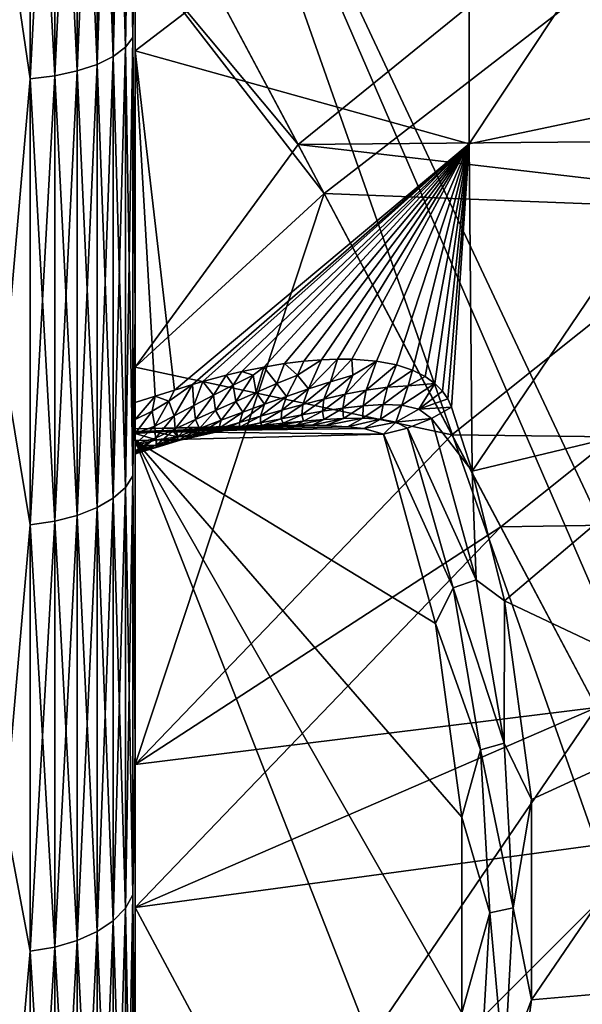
# Model space of a CAD drawing. Header units: metres. Extents: x -150 to 146, y -127 to 82.
# Tile 183 of 256: x 127.56 to 129.71, y -12.78 to -9.01. Entities that reach past the tile are written whole.
import ezdxf

# ---------------------------------------------------------------- set-up
doc = ezdxf.new("R2010")
doc.units = ezdxf.units.M
doc.layers.add('solid_ELLA_AP_WANNE_SW0001', color=7, linetype='CONTINUOUS')

msp = doc.modelspace()

# ---------------------------------------------------------------- linework, layer by layer
at = {"layer": 'solid_ELLA_AP_WANNE_SW0001'}
for points in [[(128, -18.426682, -0.155445), (128, 18.356609, -1.612971), (128, 18.427319, -0.027285)], [(128, -18.368885, 1.466583), (128, 18.427319, -0.027285), (128, 18.361303, 1.558635)], [(128, -18.426682, -0.155445), (128, 18.427319, -0.027285), (128, -18.368885, 1.466583)], [(128, -18.168575, 3.077276), (128, 18.361303, 1.558635), (128, 18.159048, 3.133009)], [(128, -18.368885, 1.466583), (128, 18.361303, 1.558635), (128, -18.168575, 3.077276)], [(128, -18.341524, -1.776308), (128, 18.149698, -3.18673), (128, 18.356609, -1.612971)], [(128, -18.341524, -1.776308), (128, 18.356609, -1.612971), (128, -18.426682, -0.155445)], [(128, 18.159048, 3.133009), (128, 16.303215, 3.841313), (128, -16.293142, 3.784004)], [(128, -18.168575, 3.077276), (128, 18.159048, 3.133009), (128, -16.293142, 3.784004)], [(128, -18.114079, -3.383336), (128, 17.808119, -4.736844), (128, 18.149698, -3.18673)], [(128, -18.114079, -3.383336), (128, 18.149698, -3.18673), (128, -18.341524, -1.776308)], [(128, -17.746094, -4.964163), (128, 17.334421, -6.25177), (128, 17.808119, -4.736844)], [(128, -17.746094, -4.964163), (128, 17.808119, -4.736844), (128, -18.114079, -3.383336)], [(128, -17.24045, -6.506434), (128, 16.7321, -7.720339), (128, 17.334421, -6.25177)], [(128, -17.24045, -6.506434), (128, 17.334421, -6.25177), (128, -17.746094, -4.964163)], [(128, -17.112881, 6.818991), (128, 17.115381, 6.802192), (128, 17.097023, 6.874492)], [(128, -17.117432, 6.758297), (128, 17.109432, 6.693995), (128, 17.115381, 6.802192)], [(128, -17.112881, 6.818991), (128, -17.117432, 6.758297), (128, 17.115381, 6.802192)], [(128, -17.117432, 6.758297), (128, -17.109432, 6.693995), (128, 17.109432, 6.693995)], [(128, -17.095388, 6.646951), (128, 17.087948, 6.628591), (128, 17.109432, 6.693995)], [(128, -17.109432, 6.693995), (128, -17.095388, 6.646951), (128, 17.109432, 6.693995)], [(128, 16.541113, 8.121476), (128, -17.097023, 6.874492), (128, 17.097023, 6.874492)], [(128, -17.112881, 6.818991), (128, 17.097023, 6.874492), (128, -17.097023, 6.874492)], [(128, -17.057961, 6.573009), (128, 17.052835, 6.565322), (128, 17.087948, 6.628591)], [(128, -17.095388, 6.646951), (128, -17.057961, 6.573009), (128, 17.087948, 6.628591)], [(128, 17.052835, 6.565322), (128, -17.005098, 6.507828), (128, 17.005098, 6.507828)], [(128, -17.057961, 6.573009), (128, -17.005098, 6.507828), (128, 17.052835, 6.565322)], [(128, 17.005098, 6.507828), (128, -17.005098, 6.507828), (128, -15.909106, 5.411835)], [(128, 17.005098, 6.507828), (128, -15.909106, 5.411835), (128, 15.909106, 5.411835)], [(128, -14.520978, -8.348638), (128, 16.005623, -9.131639), (128, 16.7321, -7.720339)], [(128, -16.601042, -7.998263), (128, 16.7321, -7.720339), (128, -17.24045, -6.506434)], [(128, -14.520978, -8.348638), (128, 16.7321, -7.720339), (128, -16.601042, -7.998263)], [(128, 16.541113, 8.121476), (128, -16.541111, 8.121481), (128, -17.097023, 6.874492)], [(128, 15.894404, 9.323878), (128, -16.541111, 8.121481), (128, 16.541113, 8.121476)], [(128, 16.303215, 3.841313), (128, 16.240732, 3.880128), (128, -16.254425, 3.822368)], [(128, -16.254425, 3.822368), (128, -16.293142, 3.784004), (128, 16.303215, 3.841313)], [(128, -16.071247, 4.531206), (128, 16.240732, 3.880128), (128, 16.063168, 4.559762)], [(128, -16.254425, 3.822368), (128, 16.240732, 3.880128), (128, -16.071247, 4.531206)], [(128, -16.071247, 4.531206), (128, 16.063168, 4.559762), (128, 15.857161, 5.231374)], [(128, -14.520978, -8.348638), (128, -7.143502, -14.662984), (128, 16.005623, -9.131639)], [(128, -15.876963, 5.370652), (128, 15.909106, 5.411835), (128, -15.909106, 5.411835)], [(128, -15.876963, 5.370652), (128, 15.849983, 5.276308), (128, 15.909106, 5.411835)], [(128, 15.894404, 9.323878), (128, -15.894399, 9.323888), (128, -16.541111, 8.121481)], [(128, 15.160495, 10.475025), (128, -15.894399, 9.323888), (128, 15.894404, 9.323878)], [(128, -16.071247, 4.531206), (128, 15.857161, 5.231374), (128, -15.857161, 5.231374)], [(128, 15.849983, 5.276308), (128, -15.857161, 5.231374), (128, 15.857161, 5.231374)], [(128, -15.849983, 5.276308), (128, -15.857161, 5.231374), (128, 15.849983, 5.276308)], [(128, -15.876963, 5.370652), (128, -15.856718, 5.32414), (128, 15.849983, 5.276308)], [(128, -15.856718, 5.32414), (128, -15.849983, 5.276308), (128, 15.849983, 5.276308)], [(128, 15.160495, 10.475025), (128, -15.160481, 10.475043), (128, -15.894399, 9.323888)], [(128, 15.106536, 10.539329), (128, -15.160481, 10.475043), (128, 15.160495, 10.475025)], [(128, -15.098731, 10.546811), (128, -15.160481, 10.475043), (128, 15.106536, 10.539329)], [(128, -15.098731, 10.546811), (128, 15.106536, 10.539329), (128, 14.399401, 10.575871)], [(128, -14.399401, 10.575871), (128, 14.399401, 10.575871), (128, 14.33679, 10.585168)], [(128, -15.098731, 10.546811), (128, 14.399401, 10.575871), (128, -14.399401, 10.575871)], [(128, -14.33679, 10.585168), (128, 14.33679, 10.585168), (128, 14.283573, 10.619483)], [(128, -14.399401, 10.575871), (128, 14.33679, 10.585168), (128, -14.33679, 10.585168)], [(128, 14.283573, 10.619483), (128, 10.619483, 14.283573), (128, -14.283573, 10.619483)], [(128, -14.33679, 10.585168), (128, 14.283573, 10.619483), (128, -14.283573, 10.619483)], [(128, 10.672155, 14.779549), (128, -10.672153, 14.779626), (128, -10.671309, 14.729607)], [(128, 10.671327, 14.729876), (128, 10.672155, 14.779549), (128, -10.671309, 14.729607)], [(128, 10.672155, 14.779549), (128, 10.668411, 14.830606), (128, -10.672153, 14.779626)], [(128, 10.665657, 14.676006), (128, 10.671327, 14.729876), (128, -10.671309, 14.729607)], [(128, 10.668411, 14.830606), (128, -10.668432, 14.83043), (128, -10.672153, 14.779626)], [(128, 10.668411, 14.830606), (128, 10.660893, 14.876017), (128, -10.668432, 14.83043)], [(128, 10.665657, 14.676006), (128, -10.671309, 14.729607), (128, -10.665639, 14.675887)], [(128, 10.657502, 14.632378), (128, 10.665657, 14.676006), (128, -10.665639, 14.675887)], [(128, 10.660893, 14.876017), (128, -10.66088, 14.876079), (128, -10.668432, 14.83043)], [(128, 10.660893, 14.876017), (128, 10.646507, 14.929356), (128, -10.66088, 14.876079)], [(128, 10.657502, 14.632378), (128, -10.665639, 14.675887), (128, -10.657416, 14.631997)], [(128, 10.630192, 14.54152), (128, 10.657502, 14.632378), (128, -10.657416, 14.631997)], [(128, 10.646507, 14.929356), (128, -10.633903, 14.96318), (128, -10.66088, 14.876079)], [(128, 10.646507, 14.929356), (128, 10.605257, 15.02055), (128, -10.633903, 14.96318)], [(128, 10.630192, 14.54152), (128, -10.639505, 14.567634), (128, -10.593249, 14.460296)], [(128, 10.630192, 14.54152), (128, -10.593249, 14.460296), (128, 10.593244, 14.460286)], [(128, 10.630192, 14.54152), (128, -10.657416, 14.631997), (128, -10.639505, 14.567634)], [(128, 10.619483, 14.283573), (128, -10.619483, 14.283573), (128, -14.283573, 10.619483)], [(128, 10.585168, 14.33679), (128, -10.619483, 14.283573), (128, 10.619483, 14.283573)], [(128, 10.605257, 15.02055), (128, -10.592922, 15.040284), (128, -10.633903, 14.96318)], [(128, 10.605257, 15.02055), (128, 10.546841, 15.098701), (128, -10.592922, 15.040284)], [(128, 10.593244, 14.460286), (128, -10.593249, 14.460296), (128, -10.575872, 14.399408)], [(128, 10.593244, 14.460286), (128, -10.575872, 14.399408), (128, 10.575871, 14.399402)], [(128, 10.585168, 14.33679), (128, -10.585167, 14.336794), (128, -10.619483, 14.283573)], [(128, 10.575871, 14.399402), (128, -10.585167, 14.336794), (128, 10.585168, 14.33679)], [(128, 10.575871, 14.399402), (128, -10.575872, 14.399408), (128, -10.585167, 14.336794)], [(128, 10.546841, 15.098701), (128, 10.475092, 15.160449), (128, -10.539328, 15.106537)], [(128, 10.546841, 15.098701), (128, -10.539328, 15.106537), (128, -10.592922, 15.040284)], [(128, -10.475027, 15.160493), (128, 10.475092, 15.160449), (128, 9.128259, 16.007551)], [(128, -10.539328, 15.106537), (128, 10.475092, 15.160449), (128, -10.475027, 15.160493)], [(128, -9.128201, 16.007584), (128, 9.128259, 16.007551), (128, 7.71327, 16.735359)], [(128, -10.475027, 15.160493), (128, 9.128259, 16.007551), (128, -9.128201, 16.007584)], [(128, -9.128201, 16.007584), (128, 7.71327, 16.735359), (128, -7.71321, 16.735386)], [(128, -1.802194, 20.599003), (128, -8.389526, 20.877399), (128, -10.129958, 20.090643)], [(128, -3.590626, 20.36355), (128, -1.802194, 20.599003), (128, -10.129958, 20.090643)], [(128, -4.305435, 20.224491), (128, -3.590626, 20.36355), (128, -10.129958, 20.090643)], [(128, -5.351786, 19.97311), (128, -4.305435, 20.224491), (128, -10.129958, 20.090643)], [(128, -4.305438, -20.224489), (128, -10.131094, -20.090071), (128, -8.390679, -20.876936)], [(128, -4.305438, -20.224489), (128, -5.351786, -19.97311), (128, -10.131094, -20.090071)], [(128, -5.351786, -19.97311), (128, -7.072194, -19.430668), (128, -10.131094, -20.090071)], [(128, -5.351786, 19.97311), (128, -10.129958, 20.090643), (128, -11.796447, 19.159693)], [(128, -7.072194, 19.430668), (128, -5.351786, 19.97311), (128, -11.796447, 19.159693)], [(128, -7.072194, -19.430668), (128, -11.798456, -19.158457), (128, -10.131094, -20.090071)], [(128, -7.072194, -19.430668), (128, -8.316449, -18.931547), (128, -11.798456, -19.158457)], [(128, -8.316445, 18.931547), (128, -7.072194, 19.430668), (128, -11.796447, 19.159693)], [(128, -7.143502, -14.662984), (131.049667, -13.632808, -9.108818), (131.156113, -7.143502, -14.662984)], [(128, -7.143502, -14.662984), (130.925858, -13.898987, -8.880997), (131.049667, -13.632808, -9.108818)], [(128, -7.143502, -14.662984), (130.595139, -14.520978, -8.348638), (130.925858, -13.898987, -8.880997)], [(128, -14.520978, -8.348638), (130.595139, -14.520978, -8.348638), (128, -7.143502, -14.662984)], [(127.962128, -7.367719, -21.461433), (127.990509, -7.337224, -21.372601), (127.990509, -9.077099, -20.693701)], [(127.962128, -9.114826, 20.779711), (127.990509, -9.077099, 20.693701), (127.990509, -7.337224, 21.372601)], [(127.962128, -7.367719, 21.461433), (127.962128, -9.114826, 20.779711), (127.990509, -7.337224, 21.372601)], [(127.990509, -9.077099, -20.693701), (127.990509, -7.337224, -21.372601), (128, -8.390679, -20.876936)], [(127.990509, -7.337224, 21.372601), (127.990509, -9.077099, 20.693701), (128, -8.389526, 20.877399)], [(127.915955, -7.395829, -21.543312), (127.962128, -7.367719, -21.461433), (127.962128, -9.114826, -20.779711)], [(127.915955, -9.149601, 20.85899), (127.962128, -9.114826, 20.779711), (127.962128, -7.367719, 21.461433)], [(127.915955, -7.395829, 21.543312), (127.915955, -9.149601, 20.85899), (127.962128, -7.367719, 21.461433)], [(127.962128, -9.114826, -20.779711), (127.962128, -7.367719, -21.461433), (127.990509, -9.077099, -20.693701)], [(127.777946, -7.440691, -21.673994), (127.85376, -7.420469, -21.615088), (127.85376, -9.180084, -20.928484)], [(127.777946, -9.205102, 20.985519), (127.85376, -9.180084, 20.928484), (127.85376, -7.420469, 21.615088)], [(127.777946, -7.440691, 21.673994), (127.777946, -9.205102, 20.985519), (127.85376, -7.420469, 21.615088)], [(127.85376, -7.420469, -21.615088), (127.915955, -7.395829, -21.543312), (127.915955, -9.149601, -20.85899)], [(127.85376, -9.180084, 20.928484), (127.915955, -9.149601, 20.85899), (127.915955, -7.395829, 21.543312)], [(127.85376, -7.420469, 21.615088), (127.85376, -9.180084, 20.928484), (127.915955, -7.395829, 21.543312)], [(127.85376, -9.180084, -20.928484), (127.85376, -7.420469, -21.615088), (127.915955, -9.149601, -20.85899)], [(127.915955, -9.149601, -20.85899), (127.915955, -7.395829, -21.543312), (127.962128, -9.114826, -20.779711)], [(127.597542, -7.464968, -21.744709), (127.691429, -7.455718, -21.717764), (127.691429, -9.223691, -21.027897)], [(127.597542, -9.235135, 21.053988), (127.691429, -9.223691, 21.027897), (127.691429, -7.455718, 21.717764)], [(127.597542, -7.464968, 21.744709), (127.597542, -9.235135, 21.053988), (127.691429, -7.455718, 21.717764)], [(127.691429, -7.455718, -21.717764), (127.777946, -7.440691, -21.673994), (127.777946, -9.205102, -20.985519)], [(127.691429, -9.223691, 21.027897), (127.777946, -9.205102, 20.985519), (127.777946, -7.440691, 21.673994)], [(127.691429, -7.455718, 21.717764), (127.691429, -9.223691, 21.027897), (127.777946, -7.440691, 21.673994)], [(127.691429, -9.223691, -21.027897), (127.691429, -7.455718, -21.717764), (127.777946, -9.205102, -20.985519)], [(127.777946, -9.205102, -20.985519), (127.777946, -7.440691, -21.673994), (127.85376, -9.180084, -20.928484)], [(127.597542, -7.464968, 21.744709), (127.5, -8.575699, 21.341448), (127.597542, -9.235135, 21.053988)], [(127.5, -8.575699, -21.341448), (127.597542, -7.464968, -21.744709), (127.597542, -9.235135, -21.053988)], [(127.597542, -9.235135, -21.053988), (127.597542, -7.464968, -21.744709), (127.691429, -9.223691, -21.027897)], [(128, -9.128201, 16.007584), (128, -7.71321, 16.735386), (129.27887, -8.15037, 15.676185)], [(129.27887, -9.484245, 14.907059), (130.281006, -7.974272, 14.994302), (130.281006, -9.273477, 14.227464)], [(129.27887, -9.484245, 14.907059), (129.27887, -8.15037, 15.676185), (130.281006, -7.974272, 14.994302)], [(128, -9.128201, 16.007584), (129.27887, -8.15037, 15.676185), (129.27887, -9.484245, 14.907059)], [(128.623932, -9.486684, -18.017012), (128, -8.316449, -18.931547), (130.110275, -8.281115, -17.66436)], [(128.623932, -9.486684, -18.017012), (130.110275, -8.281115, -17.66436), (130.754517, -9.468196, -16.575706)], [(128, -8.316445, 18.931547), (128, -11.796447, 19.159693), (128, -13.377687, 18.091087)], [(128, -8.738755, 18.740356), (128, -8.316445, 18.931547), (128, -13.377687, 18.091087)], [(128.723541, -9.674665, 17.856928), (128, -8.316445, 18.931547), (128, -8.738755, 18.740356)], [(128.723541, -9.674665, 17.856928), (130.230682, -8.508309, 17.471901), (128, -8.316445, 18.931547)], [(128, -8.316449, -18.931547), (128, -8.738755, -18.740356), (128, -11.798456, -19.158457)], [(128.623932, -9.486684, -18.017012), (128, -8.738755, -18.740356), (128, -8.316449, -18.931547)], [(127.990509, -9.077099, 20.693701), (128, -10.129958, 20.090643), (128, -8.389526, 20.877399)], [(127.990509, -9.077099, -20.693701), (128, -8.390679, -20.876936), (128, -10.131094, -20.090071)], [(128.723541, -9.674665, 17.856928), (130.893036, -9.758211, 16.30032), (130.230682, -8.508309, 17.471901)], [(127.597542, -9.235135, 21.053988), (127.5, -8.575699, 21.341448), (127.5, -10.354686, 20.537294)], [(127.5, -10.354686, -20.537294), (127.5, -8.575699, -21.341448), (127.597542, -9.235135, -21.053988)], [(128, -8.738755, -18.740356), (128, -13.38083, -18.088762), (128, -11.798456, -19.158457)], [(128, -8.738755, -18.740356), (128, -10.338855, -17.907396), (128, -13.38083, -18.088762)], [(128, -10.338855, 17.907396), (128, -8.738755, 18.740356), (128, -13.377687, 18.091087)], [(128.623932, -9.486684, -18.017012), (128, -10.338855, -17.907396), (128, -8.738755, -18.740356)], [(128.723541, -9.674665, 17.856928), (128, -8.738755, 18.740356), (128, -10.338855, 17.907396)], [(127.962128, -9.114826, -20.779711), (127.990509, -9.077099, -20.693701), (127.990509, -10.754968, -19.87344)], [(127.962128, -10.799669, 19.956041), (127.990509, -10.754968, 19.87344), (127.990509, -9.077099, 20.693701)], [(127.962128, -9.114826, 20.779711), (127.962128, -10.799669, 19.956041), (127.990509, -9.077099, 20.693701)], [(127.990509, -10.754968, -19.87344), (127.990509, -9.077099, -20.693701), (128, -10.131094, -20.090071)], [(127.990509, -9.077099, 20.693701), (127.990509, -10.754968, 19.87344), (128, -10.129958, 20.090643)], [(127.915955, -9.149601, -20.85899), (127.962128, -9.114826, -20.779711), (127.962128, -10.799669, -19.956041)], [(127.915955, -10.840872, 20.032177), (127.962128, -10.799669, 19.956041), (127.962128, -9.114826, 20.779711)], [(127.915955, -9.149601, 20.85899), (127.915955, -10.840872, 20.032177), (127.962128, -9.114826, 20.779711)], [(127.962128, -10.799669, -19.956041), (127.962128, -9.114826, -20.779711), (127.990509, -10.754968, -19.87344)], [(127.85376, -9.180084, -20.928484), (127.915955, -9.149601, -20.85899), (127.915955, -10.840872, -20.032177)], [(127.85376, -10.87699, 20.098917), (127.915955, -10.840872, 20.032177), (127.915955, -9.149601, 20.85899)], [(127.85376, -9.180084, 20.928484), (127.85376, -10.87699, 20.098917), (127.915955, -9.149601, 20.85899)], [(127.915955, -10.840872, -20.032177), (127.915955, -9.149601, -20.85899), (127.962128, -10.799669, -19.956041)], [(128.150085, -10.426826, 15.093129), (128, -9.128201, 16.007584), (129.27887, -9.484245, 14.907059)], [(128.076859, -10.450006, 15.12647), (128, -10.475027, 15.160493), (128, -9.128201, 16.007584)], [(128.150085, -10.426826, 15.093129), (128.076859, -10.450006, 15.12647), (128, -9.128201, 16.007584)], [(127.777946, -9.205102, -20.985519), (127.85376, -9.180084, -20.928484), (127.85376, -10.87699, -20.098917)], [(127.777946, -10.906632, 20.15369), (127.85376, -10.87699, 20.098917), (127.85376, -9.180084, 20.928484)], [(127.777946, -9.205102, 20.985519), (127.777946, -10.906632, 20.15369), (127.85376, -9.180084, 20.928484)], [(127.85376, -10.87699, -20.098917), (127.85376, -9.180084, -20.928484), (127.915955, -10.840872, -20.032177)], [(127.597542, -9.235135, -21.053988), (127.691429, -9.223691, -21.027897), (127.691429, -10.928658, -20.194389)], [(127.597542, -10.942218, 20.219446), (127.691429, -10.928658, 20.194389), (127.691429, -9.223691, 21.027897)], [(127.597542, -9.235135, 21.053988), (127.597542, -10.942218, 20.219446), (127.691429, -9.223691, 21.027897)], [(127.691429, -9.223691, -21.027897), (127.777946, -9.205102, -20.985519), (127.777946, -10.906632, -20.15369)], [(127.691429, -10.928658, 20.194389), (127.777946, -10.906632, 20.15369), (127.777946, -9.205102, 20.985519)], [(127.691429, -9.223691, 21.027897), (127.691429, -10.928658, 20.194389), (127.777946, -9.205102, 20.985519)], [(127.691429, -10.928658, -20.194389), (127.691429, -9.223691, -21.027897), (127.777946, -10.906632, -20.15369)], [(127.777946, -10.906632, -20.15369), (127.777946, -9.205102, -20.985519), (127.85376, -10.87699, -20.098917)], [(127.597542, -9.235135, 21.053988), (127.5, -10.354686, 20.537294), (127.597542, -10.942218, 20.219446)], [(127.5, -10.354686, -20.537294), (127.597542, -9.235135, -21.053988), (127.597542, -10.942218, -20.219446)], [(127.597542, -10.942218, -20.219446), (127.597542, -9.235135, -21.053988), (127.691429, -10.928658, -20.194389)], [(129.289536, -10.73768, 14.022531), (129.27887, -9.484245, 14.907059), (130.281006, -9.273477, 14.227464)], [(129.289536, -10.73768, 14.022531), (130.281006, -9.273477, 14.227464), (130.281006, -10.499834, 13.348093)], [(129.212631, -10.59761, -17.010616), (128, -10.338855, -17.907396), (128.623932, -9.486684, -18.017012)], [(128.219589, -10.405431, 15.060628), (128.150085, -10.426826, 15.093129), (129.27887, -9.484245, 14.907059)], [(128.259277, -10.393604, 15.041611), (128.219589, -10.405431, 15.060628), (129.27887, -9.484245, 14.907059)], [(128.348434, -10.369632, 14.996588), (128.259277, -10.393604, 15.041611), (129.27887, -9.484245, 14.907059)], [(128.408188, -10.355833, 14.964453), (128.348434, -10.369632, 14.996588), (129.27887, -9.484245, 14.907059)], [(128.492859, -10.338665, 14.916715), (128.408188, -10.355833, 14.964453), (129.27887, -9.484245, 14.907059)], [(128.571716, -10.325625, 14.869618), (128.492859, -10.338665, 14.916715), (129.27887, -9.484245, 14.907059)], [(128.645004, -10.316451, 14.823273), (128.571716, -10.325625, 14.869618), (129.27887, -9.484245, 14.907059)], [(130.3517, -9.68857, -16.757027), (128.623932, -9.486684, -18.017012), (130.754517, -9.468196, -16.575706)], [(130.3517, -9.68857, -16.757027), (129.212631, -10.59761, -17.010616), (128.623932, -9.486684, -18.017012)], [(128.712555, -10.310716, 14.778207), (128.645004, -10.316451, 14.823273), (129.27887, -9.484245, 14.907059)], [(128.774139, -10.308115, 14.734891), (128.712555, -10.310716, 14.778207), (129.27887, -9.484245, 14.907059)], [(128.82962, -10.308365, 14.693719), (128.774139, -10.308115, 14.734891), (129.27887, -9.484245, 14.907059)], [(128.923935, -10.315703, 14.618093), (128.82962, -10.308365, 14.693719), (129.27887, -9.484245, 14.907059)], [(129.0009, -10.33065, 14.54928), (128.923935, -10.315703, 14.618093), (129.27887, -9.484245, 14.907059)], [(129.062256, -10.350727, 14.488061), (129.0009, -10.33065, 14.54928), (129.27887, -9.484245, 14.907059)], [(129.110382, -10.374639, 14.433797), (129.062256, -10.350727, 14.488061), (129.27887, -9.484245, 14.907059)], [(129.147797, -10.401525, 14.385329), (129.110382, -10.374639, 14.433797), (129.27887, -9.484245, 14.907059)], [(129.176117, -10.430456, 14.342199), (129.147797, -10.401525, 14.385329), (129.27887, -9.484245, 14.907059)], [(129.196671, -10.460832, 14.303892), (129.176117, -10.430456, 14.342199), (129.27887, -9.484245, 14.907059)], [(129.210571, -10.492333, 14.269832), (129.196671, -10.460832, 14.303892), (129.27887, -9.484245, 14.907059)], [(129.210571, -10.492333, 14.269832), (129.27887, -9.484245, 14.907059), (129.289536, -10.73768, 14.022531)], [(128.723541, -9.674665, 17.856928), (128, -10.338855, 17.907396), (128, -11.860231, 16.938173)], [(129.399643, -10.95048, 16.658396), (128.723541, -9.674665, 17.856928), (128, -11.860231, 16.938173)], [(129.399643, -10.95048, 16.658396), (130.893036, -9.758211, 16.30032), (128.723541, -9.674665, 17.856928)], [(130.3517, -9.68857, -16.757027), (130.635818, -10.616081, -15.963175), (129.212631, -10.59761, -17.010616)], [(129.399643, -10.95048, 16.658396), (131.507202, -10.917167, 15.014552), (130.893036, -9.758211, 16.30032)], [(127.990509, -10.754968, 19.87344), (128, -11.796447, 19.159693), (128, -10.129958, 20.090643)], [(127.990509, -10.754968, -19.87344), (128, -10.131094, -20.090071), (128, -11.798456, -19.158457)], [(128.54216, -10.402078, 14.825688), (128.492859, -10.338665, 14.916715), (128.571716, -10.325625, 14.869618)], [(128.54216, -10.402078, 14.825688), (128.571716, -10.325625, 14.869618), (128.621506, -10.369306, 14.797994)], [(128.621506, -10.369306, 14.797994), (128.571716, -10.325625, 14.869618), (128.645004, -10.316451, 14.823273)], [(128.621506, -10.369306, 14.797994), (128.645004, -10.316451, 14.823273), (128.712555, -10.310716, 14.778207)], [(128.621506, -10.369306, 14.797994), (128.712555, -10.310716, 14.778207), (128.663177, -10.42217, 14.708517)], [(128.663177, -10.42217, 14.708517), (128.774139, -10.308115, 14.734891), (128.748032, -10.394897, 14.677128)], [(128.712555, -10.310716, 14.778207), (128.774139, -10.308115, 14.734891), (128.663177, -10.42217, 14.708517)], [(128.748032, -10.394897, 14.677128), (128.774139, -10.308115, 14.734891), (128.82962, -10.308365, 14.693719)], [(128.748032, -10.394897, 14.677128), (128.82962, -10.308365, 14.693719), (128.833527, -10.36988, 14.64015)], [(128.923935, -10.315703, 14.618093), (128.884628, -10.42706, 14.542274), (128.803543, -10.44306, 14.576605)], [(128.833527, -10.36988, 14.64015), (128.923935, -10.315703, 14.618093), (128.803543, -10.44306, 14.576605)], [(128.833527, -10.36988, 14.64015), (128.82962, -10.308365, 14.693719), (128.923935, -10.315703, 14.618093)], [(128.923935, -10.315703, 14.618093), (129.0009, -10.33065, 14.54928), (128.884628, -10.42706, 14.542274)], [(127.597542, -10.942218, 20.219446), (127.5, -10.354686, 20.537294), (127.5, -12.059068, 19.585171)], [(127.5, -12.059068, -19.585171), (127.5, -10.354686, -20.537294), (127.597542, -10.942218, -20.219446)], [(128, -10.338855, -17.907396), (128, -11.860231, -16.938173), (128, -13.38083, -18.088762)], [(128, -10.338855, 17.907396), (128, -13.377687, 18.091087), (128, -14.862827, 16.892199)], [(128, -11.860231, 16.938173), (128, -10.338855, 17.907396), (128, -14.862827, 16.892199)], [(129.212631, -10.59761, -17.010616), (128, -11.860231, -16.938173), (128, -10.338855, -17.907396)], [(128.375015, -10.407905, 14.947179), (128.348434, -10.369632, 14.996588), (128.408188, -10.355833, 14.964453)], [(128.375015, -10.407905, 14.947179), (128.408188, -10.355833, 14.964453), (128.451401, -10.369785, 14.923305)], [(128.451401, -10.369785, 14.923305), (128.408188, -10.355833, 14.964453), (128.492859, -10.338665, 14.916715)], [(128.451401, -10.369785, 14.923305), (128.492859, -10.338665, 14.916715), (128.463394, -10.435758, 14.849547)], [(128.463394, -10.435758, 14.849547), (128.492859, -10.338665, 14.916715), (128.54216, -10.402078, 14.825688)], [(128.884628, -10.42706, 14.542274), (129.0009, -10.33065, 14.54928), (128.965469, -10.415467, 14.501302)], [(128.965469, -10.415467, 14.501302), (129.0009, -10.33065, 14.54928), (129.062256, -10.350727, 14.488061)], [(128.965469, -10.415467, 14.501302), (129.062256, -10.350727, 14.488061), (129.045288, -10.411115, 14.45181)], [(129.045288, -10.411115, 14.45181), (129.062256, -10.350727, 14.488061), (129.110382, -10.374639, 14.433797)], [(128.219589, -10.405431, 15.060628), (128.259277, -10.393604, 15.041611), (128.223816, -10.485806, 14.985113)], [(128.223816, -10.485806, 14.985113), (128.259277, -10.393604, 15.041611), (128.299149, -10.446627, 14.967707)], [(128.299149, -10.446627, 14.967707), (128.259277, -10.393604, 15.041611), (128.348434, -10.369632, 14.996588)], [(128.299149, -10.446627, 14.967707), (128.348434, -10.369632, 14.996588), (128.375015, -10.407905, 14.947179)], [(128.375015, -10.407905, 14.947179), (128.451401, -10.369785, 14.923305), (128.385162, -10.470095, 14.869952)], [(128.451401, -10.369785, 14.923305), (128.463394, -10.435758, 14.849547), (128.385162, -10.470095, 14.869952)], [(128.463394, -10.435758, 14.849547), (128.54216, -10.402078, 14.825688), (128.495087, -10.480794, 14.757854)], [(128.54216, -10.402078, 14.825688), (128.578888, -10.450964, 14.735208), (128.495087, -10.480794, 14.757854)], [(128.54216, -10.402078, 14.825688), (128.621506, -10.369306, 14.797994), (128.578888, -10.450964, 14.735208)], [(128.621506, -10.369306, 14.797994), (128.663177, -10.42217, 14.708517), (128.578888, -10.450964, 14.735208)], [(128.748032, -10.394897, 14.677128), (128.722488, -10.461864, 14.605648), (128.641556, -10.482518, 14.630369)], [(128.663177, -10.42217, 14.708517), (128.748032, -10.394897, 14.677128), (128.641556, -10.482518, 14.630369)], [(128.833527, -10.36988, 14.64015), (128.803543, -10.44306, 14.576605), (128.722488, -10.461864, 14.605648)], [(128.748032, -10.394897, 14.677128), (128.833527, -10.36988, 14.64015), (128.722488, -10.461864, 14.605648)], [(129.147797, -10.401525, 14.385329), (129.085876, -10.500471, 14.343006), (129.021057, -10.485003, 14.392371)], [(129.045288, -10.411115, 14.45181), (129.147797, -10.401525, 14.385329), (129.021057, -10.485003, 14.392371)], [(129.045288, -10.411115, 14.45181), (129.110382, -10.374639, 14.433797), (129.147797, -10.401525, 14.385329)], [(129.147797, -10.401525, 14.385329), (129.176117, -10.430456, 14.342199), (129.085876, -10.500471, 14.343006)], [(128.12883, -10.469508, 15.074885), (128.076859, -10.450006, 15.12647), (128.150085, -10.426826, 15.093129)], [(128.12883, -10.469508, 15.074885), (128.150085, -10.426826, 15.093129), (128.219589, -10.405431, 15.060628)], [(128.12883, -10.469508, 15.074885), (128.219589, -10.405431, 15.060628), (128.148972, -10.525319, 14.999579)], [(128.219589, -10.405431, 15.060628), (128.223816, -10.485806, 14.985113), (128.148972, -10.525319, 14.999579)], [(128.299149, -10.446627, 14.967707), (128.375015, -10.407905, 14.947179), (128.307404, -10.504896, 14.887206)], [(128.375015, -10.407905, 14.947179), (128.385162, -10.470095, 14.869952), (128.307404, -10.504896, 14.887206)], [(128.385162, -10.470095, 14.869952), (128.463394, -10.435758, 14.849547), (128.411728, -10.511331, 14.776944)], [(128.463394, -10.435758, 14.849547), (128.495087, -10.480794, 14.757854), (128.411728, -10.511331, 14.776944)], [(128.663177, -10.42217, 14.708517), (128.641556, -10.482518, 14.630369), (128.560791, -10.50442, 14.651464)], [(128.578888, -10.450964, 14.735208), (128.663177, -10.42217, 14.708517), (128.560791, -10.50442, 14.651464)], [(128.884628, -10.42706, 14.542274), (128.872955, -10.486711, 14.467441), (128.795471, -10.49575, 14.496042)], [(128.803543, -10.44306, 14.576605), (128.884628, -10.42706, 14.542274), (128.795471, -10.49575, 14.496042)], [(128.965469, -10.415467, 14.501302), (128.948715, -10.482147, 14.433387), (128.872955, -10.486711, 14.467441)], [(128.884628, -10.42706, 14.542274), (128.965469, -10.415467, 14.501302), (128.872955, -10.486711, 14.467441)], [(129.045288, -10.411115, 14.45181), (129.021057, -10.485003, 14.392371), (128.948715, -10.482147, 14.433387)], [(128.965469, -10.415467, 14.501302), (129.045288, -10.411115, 14.45181), (128.948715, -10.482147, 14.433387)], [(129.085876, -10.500471, 14.343006), (129.176117, -10.430456, 14.342199), (129.196671, -10.460832, 14.303892)], [(128, -10.539328, 15.106537), (128, -10.475027, 15.160493), (128.076859, -10.450006, 15.12647)], [(128, -10.539328, 15.106537), (128.076859, -10.450006, 15.12647), (128.064407, -10.507895, 15.087915)], [(128.064407, -10.507895, 15.087915), (128.076859, -10.450006, 15.12647), (128.12883, -10.469508, 15.074885)], [(128.064407, -10.507895, 15.087915), (128.12883, -10.469508, 15.074885), (128.074631, -10.565065, 15.01125)], [(128.12883, -10.469508, 15.074885), (128.148972, -10.525319, 14.999579), (128.074631, -10.565065, 15.01125)], [(128.223816, -10.485806, 14.985113), (128.299149, -10.446627, 14.967707), (128.230118, -10.540018, 14.901543)], [(128.299149, -10.446627, 14.967707), (128.307404, -10.504896, 14.887206), (128.230118, -10.540018, 14.901543)], [(128.307404, -10.504896, 14.887206), (128.385162, -10.470095, 14.869952), (128.328781, -10.542341, 14.792849)], [(128.385162, -10.470095, 14.869952), (128.411728, -10.511331, 14.776944), (128.328781, -10.542341, 14.792849)], [(128.578888, -10.450964, 14.735208), (128.560791, -10.50442, 14.651464), (128.480194, -10.527181, 14.669449)], [(128.495087, -10.480794, 14.757854), (128.578888, -10.450964, 14.735208), (128.480194, -10.527181, 14.669449)], [(128.722488, -10.461864, 14.605648), (128.717072, -10.507619, 14.520352), (128.638077, -10.521358, 14.541203)], [(128.641556, -10.482518, 14.630369), (128.722488, -10.461864, 14.605648), (128.638077, -10.521358, 14.541203)], [(128.803543, -10.44306, 14.576605), (128.795471, -10.49575, 14.496042), (128.717072, -10.507619, 14.520352)], [(128.722488, -10.461864, 14.605648), (128.803543, -10.44306, 14.576605), (128.717072, -10.507619, 14.520352)], [(129.085876, -10.500471, 14.343006), (129.196671, -10.460832, 14.303892), (129.210571, -10.492333, 14.269832)], [(128.064407, -10.507895, 15.087915), (128.074631, -10.565065, 15.01125), (128, -10.592922, 15.040284)], [(128, -10.539328, 15.106537), (128.064407, -10.507895, 15.087915), (128, -10.592922, 15.040284)], [(128.148972, -10.525319, 14.999579), (128.223816, -10.485806, 14.985113), (128.153275, -10.575341, 14.913155)], [(128.223816, -10.485806, 14.985113), (128.230118, -10.540018, 14.901543), (128.153275, -10.575341, 14.913155)], [(128.230118, -10.540018, 14.901543), (128.307404, -10.504896, 14.887206), (128.246231, -10.573649, 14.805858)], [(128.307404, -10.504896, 14.887206), (128.328781, -10.542341, 14.792849), (128.246231, -10.573649, 14.805858)], [(128.411728, -10.511331, 14.776944), (128.39978, -10.550534, 14.684704), (128.319565, -10.57429, 14.697523)], [(128.328781, -10.542341, 14.792849), (128.411728, -10.511331, 14.776944), (128.319565, -10.57429, 14.697523)], [(128.495087, -10.480794, 14.757854), (128.480194, -10.527181, 14.669449), (128.39978, -10.550534, 14.684704)], [(128.411728, -10.511331, 14.776944), (128.495087, -10.480794, 14.757854), (128.39978, -10.550534, 14.684704)], [(128.560791, -10.50442, 14.651464), (128.558746, -10.536385, 14.559187), (128.479156, -10.55232, 14.574738)], [(128.480194, -10.527181, 14.669449), (128.560791, -10.50442, 14.651464), (128.479156, -10.55232, 14.574738)], [(128.641556, -10.482518, 14.630369), (128.638077, -10.521358, 14.541203), (128.558746, -10.536385, 14.559187)], [(128.560791, -10.50442, 14.651464), (128.641556, -10.482518, 14.630369), (128.558746, -10.536385, 14.559187)], [(128.638077, -10.521358, 14.541203), (128.717072, -10.507619, 14.520352), (128.644836, -10.545717, 14.450547)], [(128.717072, -10.507619, 14.520352), (128.722336, -10.539362, 14.43246), (128.644836, -10.545717, 14.450547)], [(128.717072, -10.507619, 14.520352), (128.795471, -10.49575, 14.496042), (128.722336, -10.539362, 14.43246)], [(128.795471, -10.49575, 14.496042), (128.798019, -10.535105, 14.411854), (128.722336, -10.539362, 14.43246)], [(128.795471, -10.49575, 14.496042), (128.872955, -10.486711, 14.467441), (128.798019, -10.535105, 14.411854)], [(128.872955, -10.486711, 14.467441), (128.870895, -10.533955, 14.388103), (128.798019, -10.535105, 14.411854)], [(128.948715, -10.482147, 14.433387), (128.939026, -10.537674, 14.360393), (128.870895, -10.533955, 14.388103)], [(128.872955, -10.486711, 14.467441), (128.948715, -10.482147, 14.433387), (128.870895, -10.533955, 14.388103)], [(128.948715, -10.482147, 14.433387), (129.021057, -10.485003, 14.392371), (128.939026, -10.537674, 14.360393)], [(129.021057, -10.485003, 14.392371), (128.998383, -10.549321, 14.328008), (128.939026, -10.537674, 14.360393)], [(129.021057, -10.485003, 14.392371), (129.085876, -10.500471, 14.343006), (128.998383, -10.549321, 14.328008)], [(129.085876, -10.500471, 14.343006), (129.133759, -10.53586, 14.286667), (128.998383, -10.549321, 14.328008)], [(129.085876, -10.500471, 14.343006), (129.210571, -10.492333, 14.269832), (129.133759, -10.53586, 14.286667)], [(129.133759, -10.53586, 14.286667), (129.210571, -10.492333, 14.269832), (129.289536, -10.73768, 14.022531)], [(129.414352, -11.234142, 13.522993), (129.289536, -10.73768, 14.022531), (130.281006, -10.499834, 13.348093)], [(129.414352, -11.234142, 13.522993), (130.281006, -10.499834, 13.348093), (130.281006, -11.642874, 12.363721)], [(128.074631, -10.565065, 15.01125), (128.148972, -10.525319, 14.999579), (128.076904, -10.610769, 14.922188)], [(128.148972, -10.525319, 14.999579), (128.153275, -10.575341, 14.913155), (128.076904, -10.610769, 14.922188)], [(128.153275, -10.575341, 14.913155), (128.230118, -10.540018, 14.901543), (128.164063, -10.605124, 14.816195)], [(128.230118, -10.540018, 14.901543), (128.246231, -10.573649, 14.805858), (128.164063, -10.605124, 14.816195)], [(128.328781, -10.542341, 14.792849), (128.319565, -10.57429, 14.697523), (128.239532, -10.59831, 14.708135)], [(128.246231, -10.573649, 14.805858), (128.328781, -10.542341, 14.792849), (128.239532, -10.59831, 14.708135)], [(128.319565, -10.57429, 14.697523), (128.39978, -10.550534, 14.684704), (128.319611, -10.58599, 14.599746)], [(128.39978, -10.550534, 14.684704), (128.399429, -10.568914, 14.588177), (128.319611, -10.58599, 14.599746)], [(128.480194, -10.527181, 14.669449), (128.479156, -10.55232, 14.574738), (128.399429, -10.568914, 14.588177)], [(128.39978, -10.550534, 14.684704), (128.480194, -10.527181, 14.669449), (128.399429, -10.568914, 14.588177)], [(128.399429, -10.568914, 14.588177), (128.479156, -10.55232, 14.574738), (128.406265, -10.572352, 14.493641)], [(128.479156, -10.55232, 14.574738), (128.486511, -10.56253, 14.480855), (128.406265, -10.572352, 14.493641)], [(128.479156, -10.55232, 14.574738), (128.558746, -10.536385, 14.559187), (128.486511, -10.56253, 14.480855)], [(128.558746, -10.536385, 14.559187), (128.566116, -10.553567, 14.46657), (128.486511, -10.56253, 14.480855)], [(128.644836, -10.545717, 14.450547), (128.616394, -10.561265, 14.372961), (128.54657, -10.562123, 14.38526)], [(128.566116, -10.553567, 14.46657), (128.644836, -10.545717, 14.450547), (128.54657, -10.562123, 14.38526)], [(128.558746, -10.536385, 14.559187), (128.638077, -10.521358, 14.541203), (128.566116, -10.553567, 14.46657)], [(128.638077, -10.521358, 14.541203), (128.644836, -10.545717, 14.450547), (128.566116, -10.553567, 14.46657)], [(128.722336, -10.539362, 14.43246), (128.676804, -10.561499, 14.361536), (128.616394, -10.561265, 14.372961)], [(128.644836, -10.545717, 14.450547), (128.722336, -10.539362, 14.43246), (128.616394, -10.561265, 14.372961)], [(128.798019, -10.535105, 14.411854), (128.729019, -10.562645, 14.350889), (128.676804, -10.561499, 14.361536)], [(128.722336, -10.539362, 14.43246), (128.798019, -10.535105, 14.411854), (128.676804, -10.561499, 14.361536)], [(128.870895, -10.533955, 14.388103), (128.813263, -10.567189, 14.331524), (128.729019, -10.562645, 14.350889)], [(128.798019, -10.535105, 14.411854), (128.870895, -10.533955, 14.388103), (128.729019, -10.562645, 14.350889)], [(128.870895, -10.533955, 14.388103), (128.939026, -10.537674, 14.360393), (128.813263, -10.567189, 14.331524)], [(128.939026, -10.537674, 14.360393), (128.875519, -10.574021, 14.314659), (128.813263, -10.567189, 14.331524)], [(128.939026, -10.537674, 14.360393), (128.998383, -10.549321, 14.328008), (128.875519, -10.574021, 14.314659)], [(128.998383, -10.549321, 14.328008), (128.950668, -10.596016, 14.283573), (128.875519, -10.574021, 14.314659)], [(128.998383, -10.549321, 14.328008), (129.041916, -10.57284, 14.291863), (128.950668, -10.596016, 14.283573)], [(128.998383, -10.549321, 14.328008), (129.133759, -10.53586, 14.286667), (129.041916, -10.57284, 14.291863)], [(129.305939, -11.153913, 13.666774), (129.041916, -10.57284, 14.291863), (129.133759, -10.53586, 14.286667)], [(129.305939, -11.153913, 13.666774), (129.133759, -10.53586, 14.286667), (129.289536, -10.73768, 14.022531)], [(128, -10.575872, 14.399408), (128.616394, -10.561265, 14.372961), (128.676804, -10.561499, 14.361536)], [(128, -10.575872, 14.399408), (128.54657, -10.562123, 14.38526), (128.616394, -10.561265, 14.372961)], [(128, -10.575872, 14.399408), (128.676804, -10.561499, 14.361536), (128.729019, -10.562645, 14.350889)], [(128, -10.575872, 14.399408), (128.466034, -10.564307, 14.398437), (128.54657, -10.562123, 14.38526)], [(128, -10.585167, 14.336794), (128.729019, -10.562645, 14.350889), (128.813263, -10.567189, 14.331524)], [(128, -10.585167, 14.336794), (128, -10.575872, 14.399408), (128.729019, -10.562645, 14.350889)], [(128, -10.575872, 14.399408), (128.405609, -10.566636, 14.407728), (128.466034, -10.564307, 14.398437)], [(128.074631, -10.565065, 15.01125), (128.076904, -10.610769, 14.922188), (128, -10.633903, 14.96318)], [(128, -10.592922, 15.040284), (128.074631, -10.565065, 15.01125), (128, -10.633903, 14.96318)], [(128, -10.593249, 14.460296), (128.339188, -10.569781, 14.417436), (128.405609, -10.566636, 14.407728)], [(128, -10.575872, 14.399408), (128, -10.593249, 14.460296), (128.405609, -10.566636, 14.407728)], [(128, -10.585167, 14.336794), (128.813263, -10.567189, 14.331524), (128.875519, -10.574021, 14.314659)], [(128, -10.593249, 14.460296), (128.266144, -10.57386, 14.427558), (128.339188, -10.569781, 14.417436)], [(128, -10.593249, 14.460296), (128.206604, -10.577616, 14.435418), (128.266144, -10.57386, 14.427558)], [(128, -10.585167, 14.336794), (128.875519, -10.574021, 14.314659), (128.950668, -10.596016, 14.283573)], [(128, -10.593249, 14.460296), (128.142624, -10.582045, 14.443501), (128.206604, -10.577616, 14.435418)], [(128, -10.593249, 14.460296), (128.073868, -10.587225, 14.451797), (128.142624, -10.582045, 14.443501)], [(128, -10.585167, 14.336794), (128.950668, -10.596016, 14.283573), (128, -10.619483, 14.283573)], [(128.081528, -10.617382, 14.532769), (128.073868, -10.587225, 14.451797), (128, -10.593249, 14.460296)], [(128.163071, -10.605457, 14.524577), (128.142624, -10.582045, 14.443501), (128.073868, -10.587225, 14.451797)], [(128.081528, -10.617382, 14.532769), (128.163071, -10.605457, 14.524577), (128.073868, -10.587225, 14.451797)], [(128.076904, -10.610769, 14.922188), (128.153275, -10.575341, 14.913155), (128.082306, -10.636658, 14.824036)], [(128.153275, -10.575341, 14.913155), (128.164063, -10.605124, 14.816195), (128.082306, -10.636658, 14.824036)], [(128.244431, -10.593926, 14.515382), (128.206604, -10.577616, 14.435418), (128.142624, -10.582045, 14.443501)], [(128.163071, -10.605457, 14.524577), (128.244431, -10.593926, 14.515382), (128.142624, -10.582045, 14.443501)], [(128.246231, -10.573649, 14.805858), (128.239532, -10.59831, 14.708135), (128.159698, -10.622486, 14.716716)], [(128.164063, -10.605124, 14.816195), (128.246231, -10.573649, 14.805858), (128.159698, -10.622486, 14.716716)], [(128.325531, -10.58286, 14.505104), (128.266144, -10.57386, 14.427558), (128.206604, -10.577616, 14.435418)], [(128.244431, -10.593926, 14.515382), (128.325531, -10.58286, 14.505104), (128.206604, -10.577616, 14.435418)], [(128.239532, -10.59831, 14.708135), (128.319565, -10.57429, 14.697523), (128.239761, -10.603421, 14.609629)], [(128.319565, -10.57429, 14.697523), (128.319611, -10.58599, 14.599746), (128.239761, -10.603421, 14.609629)], [(128.239761, -10.603421, 14.609629), (128.319611, -10.58599, 14.599746), (128.244431, -10.593926, 14.515382)], [(128.319611, -10.58599, 14.599746), (128.325531, -10.58286, 14.505104), (128.244431, -10.593926, 14.515382)], [(128.325531, -10.58286, 14.505104), (128.339188, -10.569781, 14.417436), (128.266144, -10.57386, 14.427558)], [(128.319611, -10.58599, 14.599746), (128.399429, -10.568914, 14.588177), (128.325531, -10.58286, 14.505104)], [(128.399429, -10.568914, 14.588177), (128.406265, -10.572352, 14.493641), (128.325531, -10.58286, 14.505104)], [(128.325531, -10.58286, 14.505104), (128.406265, -10.572352, 14.493641), (128.339188, -10.569781, 14.417436)], [(128.406265, -10.572352, 14.493641), (128.405609, -10.566636, 14.407728), (128.339188, -10.569781, 14.417436)], [(128.486511, -10.56253, 14.480855), (128.466034, -10.564307, 14.398437), (128.405609, -10.566636, 14.407728)], [(128.406265, -10.572352, 14.493641), (128.486511, -10.56253, 14.480855), (128.405609, -10.566636, 14.407728)], [(128.566116, -10.553567, 14.46657), (128.54657, -10.562123, 14.38526), (128.466034, -10.564307, 14.398437)], [(128.486511, -10.56253, 14.480855), (128.566116, -10.553567, 14.46657), (128.466034, -10.564307, 14.398437)], [(128.950668, -10.596016, 14.283573), (129.041916, -10.57284, 14.291863), (129.216751, -11.183941, 13.676446)], [(129.305939, -11.153913, 13.666774), (129.216751, -11.183941, 13.676446), (129.041916, -10.57284, 14.291863)], [(128, -10.639505, 14.567634), (128.081528, -10.617382, 14.532769), (128, -10.593249, 14.460296)], [(128, -10.619483, 14.283573), (128.950668, -10.596016, 14.283573), (129.149536, -11.319825, 13.554854)], [(129.766052, -11.641921, -15.916668), (128, -11.860231, -16.938173), (129.212631, -10.59761, -17.010616)], [(128.076904, -10.610769, 14.922188), (128.082306, -10.636658, 14.824036), (128, -10.668432, 14.83043)], [(128.076904, -10.610769, 14.922188), (128, -10.668432, 14.83043), (128, -10.66088, 14.876079)], [(128, -10.633903, 14.96318), (128.076904, -10.610769, 14.922188), (128, -10.66088, 14.876079)], [(128.080109, -10.638987, 14.624889), (128.081528, -10.617382, 14.532769), (128, -10.639505, 14.567634)], [(128, -10.619483, 14.283573), (129.149536, -11.319825, 13.554854), (129.250656, -12.061699, 12.810485)], [(128, -10.619483, 14.283573), (129.250656, -12.061699, 12.810485), (129.250656, -12.810485, 12.061699)], [(128, -10.619483, 14.283573), (129.250656, -12.810485, 12.061699), (129.149536, -13.554854, 11.319825)], [(128, -10.619483, 14.283573), (129.149536, -13.554854, 11.319825), (128, -14.283573, 10.619483)], [(128.164063, -10.605124, 14.816195), (128.159698, -10.622486, 14.716716), (128.080109, -10.646737, 14.723406)], [(128.082306, -10.636658, 14.824036), (128.164063, -10.605124, 14.816195), (128.080109, -10.646737, 14.723406)], [(128.080109, -10.638987, 14.624889), (128.159912, -10.621111, 14.617972), (128.081528, -10.617382, 14.532769)], [(128.159698, -10.622486, 14.716716), (128.159912, -10.621111, 14.617972), (128.080109, -10.638987, 14.624889)], [(128.080109, -10.646737, 14.723406), (128.159698, -10.622486, 14.716716), (128.080109, -10.638987, 14.624889)], [(128.159912, -10.621111, 14.617972), (128.163071, -10.605457, 14.524577), (128.081528, -10.617382, 14.532769)], [(128.159698, -10.622486, 14.716716), (128.239532, -10.59831, 14.708135), (128.159912, -10.621111, 14.617972)], [(128.239532, -10.59831, 14.708135), (128.239761, -10.603421, 14.609629), (128.159912, -10.621111, 14.617972)], [(128.159912, -10.621111, 14.617972), (128.239761, -10.603421, 14.609629), (128.163071, -10.605457, 14.524577)], [(128.239761, -10.603421, 14.609629), (128.244431, -10.593926, 14.515382), (128.163071, -10.605457, 14.524577)], [(129.149536, -11.319825, 13.554854), (128.950668, -10.596016, 14.283573), (129.216751, -11.183941, 13.676446)], [(130.635818, -10.616081, -15.963175), (129.766052, -11.641921, -15.916668), (129.212631, -10.59761, -17.010616)], [(128.082306, -10.636658, 14.824036), (128.080109, -10.646737, 14.723406), (128, -10.671309, 14.729607)], [(128.082306, -10.636658, 14.824036), (128, -10.671309, 14.729607), (128, -10.672153, 14.779626)], [(128, -10.668432, 14.83043), (128.082306, -10.636658, 14.824036), (128, -10.672153, 14.779626)], [(128, -10.657416, 14.631997), (128.080109, -10.638987, 14.624889), (128, -10.639505, 14.567634)], [(128.080109, -10.646737, 14.723406), (128.080109, -10.638987, 14.624889), (128, -10.657416, 14.631997)], [(128.080109, -10.646737, 14.723406), (128, -10.657416, 14.631997), (128, -10.665639, 14.675887)], [(128, -10.671309, 14.729607), (128.080109, -10.646737, 14.723406), (128, -10.665639, 14.675887)], [(129.305939, -11.153913, 13.666774), (129.289536, -10.73768, 14.022531), (129.414352, -11.234142, 13.522993)], [(127.962128, -10.799669, -19.956041), (127.990509, -10.754968, -19.87344), (127.990509, -12.359369, -18.917423)], [(127.962128, -12.41074, 18.996052), (127.990509, -12.359369, 18.917423), (127.990509, -10.754968, 19.87344)], [(127.962128, -10.799669, 19.956041), (127.962128, -12.41074, 18.996052), (127.990509, -10.754968, 19.87344)], [(127.990509, -12.359369, -18.917423), (127.990509, -10.754968, -19.87344), (128, -11.798456, -19.158457)], [(127.990509, -10.754968, 19.87344), (127.990509, -12.359369, 18.917423), (128, -11.796447, 19.159693)], [(127.915955, -10.840872, -20.032177), (127.962128, -10.799669, -19.956041), (127.962128, -12.41074, -18.996052)], [(127.915955, -12.458089, 19.068525), (127.962128, -12.41074, 18.996052), (127.962128, -10.799669, 19.956041)], [(127.915955, -10.840872, 20.032177), (127.915955, -12.458089, 19.068525), (127.962128, -10.799669, 19.956041)], [(127.962128, -12.41074, -18.996052), (127.962128, -10.799669, -19.956041), (127.990509, -12.359369, -18.917423)], [(127.85376, -10.87699, -20.098917), (127.915955, -10.840872, -20.032177), (127.915955, -12.458089, -19.068525)], [(127.85376, -12.499595, 19.132055), (127.915955, -12.458089, 19.068525), (127.915955, -10.840872, 20.032177)], [(127.85376, -10.87699, 20.098917), (127.85376, -12.499595, 19.132055), (127.915955, -10.840872, 20.032177)], [(127.915955, -12.458089, -19.068525), (127.915955, -10.840872, -20.032177), (127.962128, -12.41074, -18.996052)], [(127.777946, -10.906632, -20.15369), (127.85376, -10.87699, -20.098917), (127.85376, -12.499595, -19.132055)], [(127.777946, -12.533659, 19.184195), (127.85376, -12.499595, 19.132055), (127.85376, -10.87699, 20.098917)], [(127.777946, -10.906632, 20.15369), (127.777946, -12.533659, 19.184195), (127.85376, -10.87699, 20.098917)], [(127.85376, -12.499595, -19.132055), (127.85376, -10.87699, -20.098917), (127.915955, -12.458089, -19.068525)], [(127.597542, -10.942218, -20.219446), (127.691429, -10.928658, -20.194389), (127.691429, -12.55897, -19.222935)], [(127.597542, -12.574553, 19.246786), (127.691429, -12.55897, 19.222935), (127.691429, -10.928658, 20.194389)], [(127.597542, -10.942218, 20.219446), (127.597542, -12.574553, 19.246786), (127.691429, -10.928658, 20.194389)], [(127.691429, -10.928658, -20.194389), (127.777946, -10.906632, -20.15369), (127.777946, -12.533659, -19.184195)], [(127.691429, -12.55897, 19.222935), (127.777946, -12.533659, 19.184195), (127.777946, -10.906632, 20.15369)], [(127.691429, -10.928658, 20.194389), (127.691429, -12.55897, 19.222935), (127.777946, -10.906632, 20.15369)], [(127.691429, -12.55897, -19.222935), (127.691429, -10.928658, -20.194389), (127.777946, -12.533659, -19.184195)], [(127.777946, -12.533659, -19.184195), (127.777946, -10.906632, -20.15369), (127.85376, -12.499595, -19.132055)], [(130.026489, -12.133388, 15.343458), (131.507202, -10.917167, 15.014552), (129.399643, -10.95048, 16.658396)], [(127.597542, -10.942218, 20.219446), (127.5, -12.059068, 19.585171), (127.597542, -12.574553, 19.246786)], [(127.5, -12.059068, -19.585171), (127.597542, -10.942218, -20.219446), (127.597542, -12.574553, -19.246786)], [(127.597542, -12.574553, -19.246786), (127.597542, -10.942218, -20.219446), (127.691429, -12.55897, -19.222935)], [(129.399643, -10.95048, 16.658396), (128, -11.860231, 16.938173), (128, -12.407957, 16.541143)], [(130.026489, -12.133388, 15.343458), (129.399643, -10.95048, 16.658396), (128, -12.407957, 16.541143)], [(129.412155, -11.778823, 13.039243), (129.216751, -11.183941, 13.676446), (129.305939, -11.153913, 13.666774)], [(129.412155, -11.778823, 13.039243), (129.305939, -11.153913, 13.666774), (129.414352, -11.234142, 13.522993)], [(129.149536, -11.319825, 13.554854), (129.216751, -11.183941, 13.676446), (129.322098, -11.803788, 13.053998)], [(129.412155, -11.778823, 13.039243), (129.322098, -11.803788, 13.053998), (129.216751, -11.183941, 13.676446)], [(129.412155, -11.778823, 13.039243), (129.414352, -11.234142, 13.522993), (129.517883, -11.993929, 12.760653)], [(129.517883, -11.993929, 12.760653), (129.414352, -11.234142, 13.522993), (130.281006, -11.642874, 12.363721)], [(129.250656, -12.061699, 12.810485), (129.149536, -11.319825, 13.554854), (129.322098, -11.803788, 13.053998)], [(129.766052, -11.641921, -15.916668), (128, -12.40796, -16.54114), (128, -11.860231, -16.938173)], [(128.548279, -13.430737, -15.357006), (128, -12.40796, -16.54114), (129.766052, -11.641921, -15.916668)], [(128.548279, -13.430737, -15.357006), (129.766052, -11.641921, -15.916668), (130.281311, -12.614244, -14.740801)], [(129.517883, -12.760653, 11.993929), (130.281006, -11.642874, 12.363721), (130.281006, -12.694307, 11.281518)], [(129.517883, -12.760653, 11.993929), (129.517883, -11.993929, 12.760653), (130.281006, -11.642874, 12.363721)], [(127.990509, -12.359369, 18.917423), (128, -13.377687, 18.091087), (128, -11.796447, 19.159693)], [(129.447632, -12.408595, 12.408595), (129.322098, -11.803788, 13.053998), (129.412155, -11.778823, 13.039243)], [(129.447632, -12.408595, 12.408595), (129.412155, -11.778823, 13.039243), (129.517883, -11.993929, 12.760653)], [(127.990509, -12.359369, -18.917423), (128, -11.798456, -19.158457), (128, -13.38083, -18.088762)], [(129.250656, -12.061699, 12.810485), (129.322098, -11.803788, 13.053998), (129.357285, -12.428459, 12.428459)], [(129.447632, -12.408595, 12.408595), (129.357285, -12.428459, 12.428459), (129.322098, -11.803788, 13.053998)], [(128, -11.860231, -16.938173), (128, -14.866792, -16.88871), (128, -13.38083, -18.088762)], [(128, -11.860231, -16.938173), (128, -12.40796, -16.54114), (128, -14.866792, -16.88871)], [(128, -12.407957, 16.541143), (128, -11.860231, 16.938173), (128, -14.862827, 16.892199)], [(129.447632, -12.408595, 12.408595), (129.517883, -11.993929, 12.760653), (129.517883, -12.760653, 11.993929)], [(127.597542, -12.574553, 19.246786), (127.5, -12.059068, 19.585171), (127.5, -13.676563, 18.491934)], [(127.5, -13.676563, -18.491934), (127.5, -12.059068, -19.585171), (127.597542, -12.574553, -19.246786)], [(129.250656, -12.810485, 12.061699), (129.250656, -12.061699, 12.810485), (129.357285, -12.428459, 12.428459)], [(130.026489, -12.133388, 15.343458), (128, -12.407957, 16.541143), (128.609192, -13.545676, 15.213138)], [(130.599731, -13.215122, 13.921303), (130.026489, -12.133388, 15.343458), (128.609192, -13.545676, 15.213138)], [(127.962128, -12.41074, -18.996052), (127.990509, -12.359369, -18.917423), (127.990509, -13.879345, -17.832182)], [(127.962128, -13.937032, 17.9063), (127.990509, -13.879345, 17.832182), (127.990509, -12.359369, 18.917423)], [(127.962128, -12.41074, 18.996052), (127.962128, -13.937032, 17.9063), (127.990509, -12.359369, 18.917423)], [(127.990509, -13.879345, -17.832182), (127.990509, -12.359369, -18.917423), (128, -13.38083, -18.088762)], [(127.990509, -12.359369, 18.917423), (127.990509, -13.879345, 17.832182), (128, -13.377687, 18.091087)], [(127.915955, -12.458089, -19.068525), (127.962128, -12.41074, -18.996052), (127.962128, -13.937032, -17.9063)], [(127.915955, -13.990205, 17.974615), (127.962128, -13.937032, 17.9063), (127.962128, -12.41074, 18.996052)], [(127.915955, -12.458089, 19.068525), (127.915955, -13.990205, 17.974615), (127.962128, -12.41074, 18.996052)], [(127.962128, -13.937032, -17.9063), (127.962128, -12.41074, -18.996052), (127.990509, -13.879345, -17.832182)], [(128, -12.407957, 16.541143), (128, -14.862827, 16.892199), (128, -16.241409, 15.571341)], [(128, -13.291354, 15.840034), (128, -12.407957, 16.541143), (128, -16.241409, 15.571341)], [(128.609192, -13.545676, 15.213138), (128, -12.407957, 16.541143), (128, -13.291354, 15.840034)], [(128, -12.40796, -16.54114), (128, -13.291354, -15.840034), (128, -14.866792, -16.88871)], [(128.548279, -13.430737, -15.357006), (128, -13.291354, -15.840034), (128, -12.40796, -16.54114)], [(129.250656, -12.810485, 12.061699), (129.357285, -12.428459, 12.428459), (129.322098, -13.053998, 11.803789)], [(129.412155, -13.039242, 11.778824), (129.322098, -13.053998, 11.803789), (129.357285, -12.428459, 12.428459)], [(129.412155, -13.039242, 11.778824), (129.357285, -12.428459, 12.428459), (129.447632, -12.408595, 12.408595)], [(129.412155, -13.039242, 11.778824), (129.447632, -12.408595, 12.408595), (129.517883, -12.760653, 11.993929)], [(127.85376, -12.499595, -19.132055), (127.915955, -12.458089, -19.068525), (127.915955, -13.990205, -17.974615)], [(127.85376, -14.036815, 18.0345), (127.915955, -13.990205, 17.974615), (127.915955, -12.458089, 19.068525)], [(127.85376, -12.499595, 19.132055), (127.85376, -14.036815, 18.0345), (127.915955, -12.458089, 19.068525)], [(127.915955, -13.990205, -17.974615), (127.915955, -12.458089, -19.068525), (127.962128, -13.937032, -17.9063)], [(127.777946, -12.533659, -19.184195), (127.85376, -12.499595, -19.132055), (127.85376, -14.036815, -18.0345)], [(127.777946, -14.075068, 18.083649), (127.85376, -14.036815, 18.0345), (127.85376, -12.499595, 19.132055)], [(127.777946, -12.533659, 19.184195), (127.777946, -14.075068, 18.083649), (127.85376, -12.499595, 19.132055)], [(127.85376, -14.036815, -18.0345), (127.85376, -12.499595, -19.132055), (127.915955, -13.990205, -17.974615)], [(127.691429, -12.55897, -19.222935), (127.777946, -12.533659, -19.184195), (127.777946, -14.075068, -18.083649)], [(127.691429, -14.103492, 18.120167), (127.777946, -14.075068, 18.083649), (127.777946, -12.533659, 19.184195)], [(127.691429, -12.55897, 19.222935), (127.691429, -14.103492, 18.120167), (127.777946, -12.533659, 19.184195)], [(127.777946, -14.075068, -18.083649), (127.777946, -12.533659, -19.184195), (127.85376, -14.036815, -18.0345)], [(127.597542, -12.574553, 19.246786), (127.5, -13.676563, 18.491934), (127.597542, -14.120992, 18.142651)], [(127.5, -13.676563, -18.491934), (127.597542, -12.574553, -19.246786), (127.597542, -14.120992, -18.142651)], [(127.597542, -12.574553, -19.246786), (127.691429, -12.55897, -19.222935), (127.691429, -14.103492, -18.120167)], [(127.597542, -14.120992, 18.142651), (127.691429, -14.103492, 18.120167), (127.691429, -12.55897, 19.222935)], [(127.597542, -12.574553, 19.246786), (127.597542, -14.120992, 18.142651), (127.691429, -12.55897, 19.222935)], [(127.597542, -14.120992, -18.142651), (127.597542, -12.574553, -19.246786), (127.691429, -14.103492, -18.120167)], [(127.691429, -14.103492, -18.120167), (127.691429, -12.55897, -19.222935), (127.777946, -14.075068, -18.083649)], [(129.049744, -14.377014, -14.093318), (128.548279, -13.430737, -15.357006), (130.281311, -12.614244, -14.740801)], [(129.049744, -14.377014, -14.093318), (130.281311, -12.614244, -14.740801), (130.758179, -13.509027, -13.487117)], [(129.414352, -13.522993, 11.234142), (130.281006, -12.694307, 11.281518), (130.301147, -13.053644, 10.840766)], [(129.414352, -13.522993, 11.234142), (129.517883, -12.760653, 11.993929), (130.281006, -12.694307, 11.281518)], [(129.412155, -13.039242, 11.778824), (129.517883, -12.760653, 11.993929), (129.414352, -13.522993, 11.234142)]]:
    msp.add_3dface(points, dxfattribs=at)

doc.saveas('drawing.dxf')
